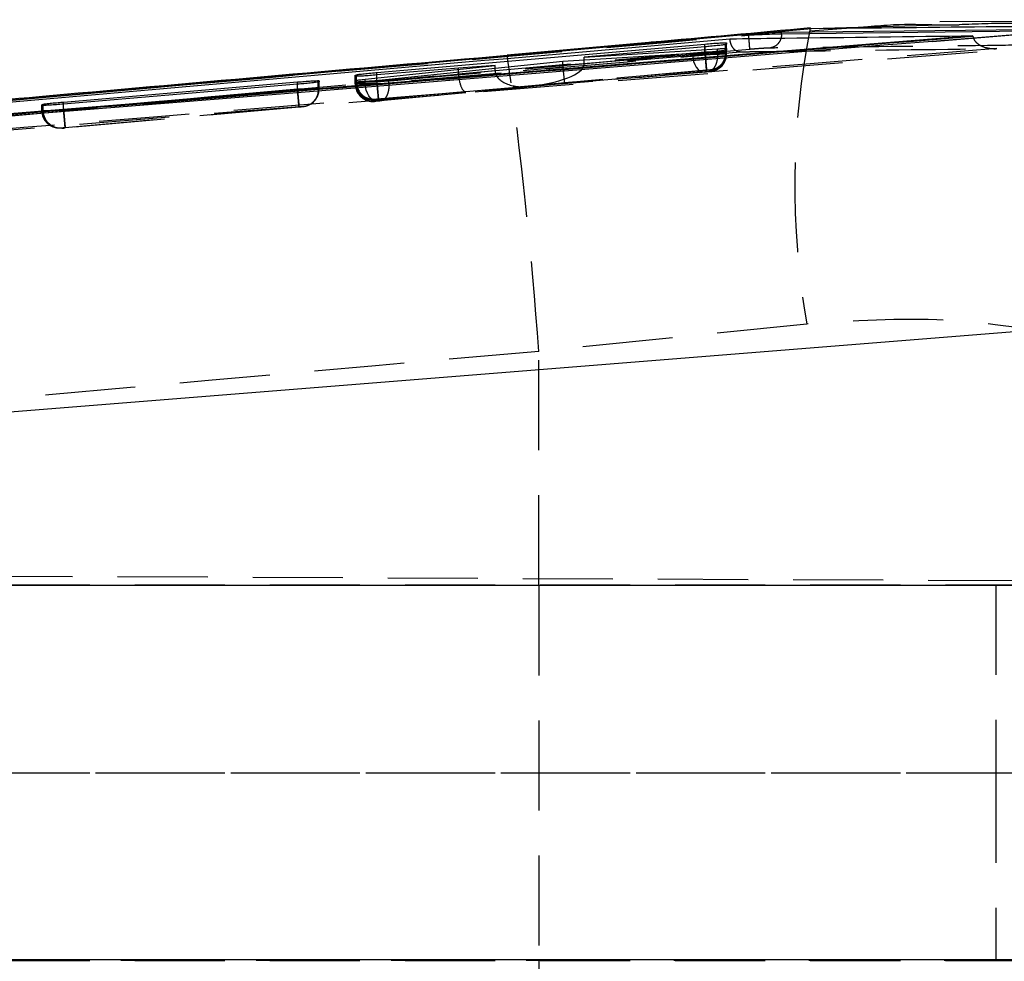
# Model space of a CAD drawing. Extents: x 49 to 390, y 18 to 272.
# Tile 11 of 36: x 270 to 284, y 136 to 149. Entities that reach past the tile are written whole.
import ezdxf

# ---------------------------------------------------------------- set-up
doc = ezdxf.new("R2010")
doc.units = 0
doc.linetypes.add('HIDDEN', pattern=[1.905, 1.27, -0.635])
doc.layers.get('0').update_dxf_attribs({"linetype": 'CONTINUOUS'})

msp = doc.modelspace()

# ---------------------------------------------------------------- linework, layer by layer
at = {"color": 7, "linetype": 'CONTINUOUS'}
for p, q in [((287.8267, 148.9962), (283.3628, 148.9641)), ((277.2606, 148.489), (281.5545, 148.8736)), ((285.0554, 148.8604), (281.1321, 148.8163)), ((286.084, 148.9173), (283.2576, 148.6901)), ((283.3638, 148.9219), (283.6345, 148.9291)), ((280.6621, 148.7855), (254.7039, 146.4662)), ((283.8288, 148.77), (255.2493, 146.4503)), ((280.6621, 148.7791), (280.6621, 148.7855)), ((281.1321, 148.798), (281.1321, 148.8163)), ((283.2576, 148.6901), (284.5602, 148.7953)), ((283.8296, 148.7636), (283.8288, 148.77)), ((283.8296, 148.7636), (283.8375, 148.7369)), ((275.4244, 148.2515), (280.0511, 148.6529)), ((279.2607, 148.6741), (277.2628, 148.4969)), ((280.052, 148.6135), (278.3485, 148.4672)), ((278.3485, 148.4672), (280.2262, 148.5854)), ((280.3556, 148.6496), (280.3424, 148.6455)), ((280.3491, 148.5658), (280.3437, 148.5887)), ((280.3552, 148.5883), (280.3551, 148.5677)), ((280.3551, 148.56), (280.3551, 148.5791)), ((280.3557, 148.6691), (280.3556, 148.6496)), ((277.2632, 148.4919), (277.2606, 148.489)), ((279.8735, 148.5194), (278.0449, 148.4053)), ((278.3485, 148.4242), (278.3485, 148.4672)), ((280.3551, 148.5677), (280.3438, 148.5642)), ((275.2576, 148.1563), (277.0931, 148.3478)), ((276.5736, 148.3148), (275.4251, 148.2161)), ((278.0449, 148.4053), (275.5923, 148.1507)), ((277.0931, 148.3478), (276.5736, 148.3148)), ((277.0931, 148.3065), (277.0931, 148.3478)), ((275.12, 148.1988), (275.1201, 148.216)), ((275.1201, 148.216), (275.1379, 148.2206)), ((271.0063, 147.8347), (274.3039, 148.1178)), ((274.3046, 148.0853), (271.0069, 147.8054)), ((274.6083, 148.1197), (274.5987, 148.1167)), ((274.6084, 148.1352), (274.6083, 148.1197)), ((275.1194, 148.1181), (275.1196, 148.1374)), ((275.1196, 148.1374), (275.1351, 148.1415)), ((275.1196, 148.1181), (275.1196, 148.1374)), ((275.1351, 148.1172), (275.1351, 148.1415)), ((270.7019, 147.7871), (270.702, 147.8009)), ((270.702, 147.8009), (270.7161, 147.8044)), ((252.7024, 142.0555), (286.192, 144.7423)), ((286.4342, 141.015), (252.5189, 141.015)), ((286.4342, 135.7339), (252.5189, 135.7339))]:
    msp.add_line(p, q, dxfattribs=at)
at = {"color": 8, "linetype": 'CONTINUOUS'}
for p, q in [((281.5344, 148.8748), (281.5545, 148.8736)), ((281.5545, 148.8736), (283.3638, 148.9219)), ((281.1321, 148.798), (285.0315, 148.8429)), ((280.0511, 148.6134), (280.0511, 148.6529)), ((280.2262, 148.549), (280.2262, 148.5854)), ((268.491, 147.7077), (277.2606, 148.489)), ((275.1379, 148.1977), (275.1379, 148.2206)), ((275.2576, 148.1228), (275.2576, 148.1563)), ((275.4244, 148.2161), (275.4244, 148.2515)), ((274.3039, 148.0853), (274.3039, 148.1178)), ((270.7161, 147.7863), (270.7161, 147.8044)), ((271.0063, 147.8053), (271.0063, 147.8347))]:
    msp.add_line(p, q, dxfattribs=at)
at = {"color": 7, "linetype": 'HIDDEN'}
for p, q in [((282.3495, 148.8948), (281.5381, 148.8351)), ((283.6342, 148.9207), (283.3282, 148.9209)), ((267.4326, 147.2168), (284.5837, 148.6011)), ((280.0511, 148.5359), (280.0511, 148.6134)), ((280.052, 148.5302), (280.052, 148.6135)), ((280.3424, 148.535), (280.3424, 148.6455)), ((280.3552, 148.5195), (280.3552, 148.5883)), ((280.3556, 148.5353), (280.3556, 148.6496)), ((280.3557, 148.5403), (280.3557, 148.6691)), ((280.0511, 148.5359), (275.4244, 148.1263)), ((278.0449, 148.3552), (279.8735, 148.5061)), ((280.2262, 148.5179), (278.3477, 148.3627)), ((278.3485, 148.3793), (280.052, 148.5301)), ((279.8735, 148.5061), (279.8735, 148.5194)), ((280.0512, 148.5358), (280.0511, 148.5359)), ((280.052, 148.5301), (280.052, 148.5302)), ((280.2262, 148.5179), (280.2262, 148.549)), ((280.2262, 148.5177), (280.2262, 148.5179)), ((280.3424, 148.535), (280.3424, 148.535)), ((280.3438, 148.5139), (280.3438, 148.5642)), ((280.3438, 148.5139), (280.3438, 148.5138)), ((280.355, 148.5084), (280.3552, 148.5138)), ((280.3551, 148.5141), (280.3551, 148.5677)), ((280.3551, 148.5141), (280.3551, 148.56)), ((280.3551, 148.5141), (280.3552, 148.5195)), ((280.3552, 148.5195), (280.3552, 148.5195)), ((280.3555, 148.5297), (280.3556, 148.5353)), ((280.3555, 148.5297), (280.3556, 148.5346)), ((280.3556, 148.5353), (280.3557, 148.5403)), ((275.5925, 148.0995), (278.046, 148.3303)), ((276.5736, 148.2348), (276.5736, 148.3148)), ((277.0931, 148.2776), (277.0931, 148.3065)), ((278.0449, 148.3552), (278.0449, 148.4053)), ((278.3485, 148.3793), (278.3485, 148.4242)), ((280.1278, 148.2912), (280.1276, 148.2863)), ((275.12, 148.1161), (275.12, 148.1988)), ((275.1201, 148.121), (275.1201, 148.216)), ((275.1379, 148.1214), (275.1379, 148.1977)), ((277.0931, 148.2732), (275.2576, 148.1007)), ((275.4244, 148.1263), (275.4244, 148.2161)), ((275.4251, 148.1205), (276.5742, 148.2222)), ((275.4251, 148.1205), (275.4251, 148.2161)), ((275.4465, 147.8773), (280.0729, 148.2868)), ((276.5736, 148.2348), (277.0931, 148.2776)), ((280.0742, 148.2811), (277.5823, 148.0605)), ((277.5823, 148.0605), (280.1032, 148.2688)), ((280.041, 148.2571), (278.0726, 148.0947)), ((280.1276, 148.2863), (280.1254, 148.286)), ((280.1272, 148.2651), (280.1255, 148.2648)), ((280.1273, 148.2705), (280.1272, 148.2651)), ((274.3039, 148.0165), (271.0063, 147.7245)), ((274.3039, 148.0165), (274.3039, 148.0853)), ((274.304, 148.0164), (274.3039, 148.0165)), ((274.3046, 148.0111), (274.3046, 148.0853)), ((274.5987, 148.016), (274.5987, 148.1167)), ((274.5987, 148.0159), (274.5987, 148.016)), ((274.6083, 148.0162), (274.6083, 148.1197)), ((274.6083, 148.0162), (274.6084, 148.0208)), ((274.6083, 148.0106), (274.6084, 148.0153)), ((274.6084, 148.0208), (274.6084, 148.1352)), ((275.1194, 148.0923), (275.1194, 148.1181)), ((275.1196, 148.0981), (275.1194, 148.0923)), ((275.1194, 148.0923), (275.1194, 148.0923)), ((275.1196, 148.1375), (275.1196, 148.0981)), ((275.1196, 148.0981), (275.1196, 148.1181)), ((275.1351, 148.0985), (275.1351, 148.1172)), ((275.1351, 148.0985), (275.1351, 148.0985)), ((275.2576, 148.1007), (275.2576, 148.1228)), ((275.4162, 147.8517), (277.5551, 148.0527)), ((275.4244, 148.1263), (275.4465, 147.8773)), ((275.4251, 148.1205), (275.4251, 148.1205)), ((278.0726, 148.0947), (275.4774, 147.8505)), ((275.5923, 148.0995), (275.5923, 148.1507)), ((275.5923, 148.0995), (275.5925, 148.0995)), ((277.5551, 148.0527), (276.6771, 147.9804)), ((271.0071, 147.7191), (274.3046, 148.011)), ((274.3046, 148.011), (274.3046, 148.0111)), ((276.6771, 147.9804), (275.4473, 147.8715)), ((270.7019, 147.7146), (270.7019, 147.7871)), ((270.702, 147.7192), (270.702, 147.8009)), ((270.7161, 147.7196), (270.7161, 147.7863)), ((271.0063, 147.7245), (271.0063, 147.8053)), ((271.0069, 147.7191), (271.0069, 147.8054)), ((271.0283, 147.4755), (274.3257, 147.7674)), ((274.3269, 147.762), (271.0292, 147.4701)), ((274.3804, 147.7672), (274.3787, 147.7669)), ((274.4241, 147.775), (274.3804, 147.7672)), ((274.3805, 147.7718), (274.3804, 147.7672)), ((275.3942, 147.8495), (275.3729, 147.849)), ((275.3915, 147.8433), (275.3916, 147.8491)), ((275.3916, 147.8491), (275.3942, 147.8495)), ((275.392, 147.8671), (275.3921, 147.872)), ((275.3921, 147.872), (275.395, 147.8724)), ((275.3942, 147.8495), (275.4162, 147.8517)), ((270.702, 147.7192), (270.7019, 147.7146)), ((271.0063, 147.7245), (271.0063, 147.7245)), ((271.0069, 147.7191), (271.0071, 147.7191)), ((270.9739, 147.4656), (270.974, 147.4702)), ((270.974, 147.4702), (270.9763, 147.4706)), ((281.4862, 144.7028), (277.708, 144.3177)), ((277.708, 141.0182), (277.708, 144.3177)), ((248.9084, 141.241), (293.7593, 141.0453)), ((251.0561, 141.0244), (286.5527, 141.0244)), ((252.765, 141.0182), (277.708, 141.0182)), ((277.708, 141.0182), (277.708, 135.7307)), ((277.708, 141.0182), (286.4244, 141.0182)), ((284.1545, 141.0244), (284.1545, 138.3744)), ((248.5986, 138.3744), (293.7593, 138.3744)), ((251.0561, 138.3744), (286.5527, 138.3744)), ((284.1545, 138.3744), (284.1545, 135.7244)), ((251.0561, 135.7244), (286.5527, 135.7244)), ((252.765, 135.7307), (277.708, 135.7307)), ((277.708, 135.7307), (277.708, 132.4312)), ((277.708, 135.7307), (286.4244, 135.7307))]:
    msp.add_line(p, q, dxfattribs=at)
at = {"color": 7, "linetype": 'CONTINUOUS', "flags": 128}
msp.add_lwpolyline([(283.2576, 148.6901), (282.5745, 148.6349), (276.1042, 148.1121), (267.4092, 147.4095)], dxfattribs=at)
at = {"color": 7, "linetype": 'HIDDEN', "flags": 128}
for points in [[(279.8735, 148.5061), (279.8793, 148.4557), (279.8908, 148.4073), (279.9076, 148.363), (279.9291, 148.3247), (279.9542, 148.2938), (279.982, 148.2717), (280.0114, 148.2593), (280.041, 148.2571)], [(275.4162, 147.8517), (275.3886, 147.8546), (275.3612, 147.8676), (275.3351, 147.8899), (275.3114, 147.9208), (275.2911, 147.959), (275.2749, 148.0029), (275.2636, 148.0508), (275.2576, 148.1007)]]:
    msp.add_lwpolyline(points, dxfattribs=at)
at = {"color": 7, "linetype": 'HIDDEN'}
for centre, radius, start, end in [((292.7176, 146.6592), 11.4006, 168.79362, 189.88118), ((215.6698, 139.8174), 62.2013, 4.14905, 8.01653), ((280.1051, 148.5141), 0.25, 304.19004, 359.99894), ((280.1051, 148.514), 0.2499, 275.05542, 297.57835), ((280.1056, 148.5354), 0.25, 275.06115, 314.5683), ((274.3584, 148.0162), 0.2499, 304.74766, 0.00496), ((275.3696, 148.0981), 0.25, 180.00046, 275.06077), ((275.3701, 148.121), 0.25, 180.00038, 275.06128), ((275.3829, 148.1171), 0.245, 178.99125, 272.83495), ((270.952, 147.7193), 0.25, 180.00061, 275.0624), ((270.9622, 147.7162), 0.2461, 179.2201, 273.29937)]:
    msp.add_arc(centre, radius, start, end, dxfattribs=at)
for centre, major_axis, ratio, start_param, end_param in [((280.053, 148.5095), (0.3021, 0.0046), 0.0014488, 6.0086843, 6.2893017), ((277.5603, 148.3095), (0.7875, 0.0674), 0.3162787, 4.7133188, 6.2264306), ((278.2683, 148.3617), (0.0274, 0.2495), 0.8888615, 1.6939598, 1.7937316), ((278.0505, 148.3437), (-0.022, 0.249), 0.0228779, 1.6225684, 3.1517419), ((277.994, 148.3479), (0.3519, 0.0615), 0.6971851, 6.0958805, 6.1619173), ((276.9979, 148.2577), (0.4237, 0.0349), 0.5879954, 3.0931706, 3.1435666), ((276.6551, 148.2294), (-0.0213, 0.2491), 0.3248668, 1.571802, 3.1509517), ((277.317, 148.2839), (0.0275, 0.2494), 0.8910007, 1.6939714, 1.7115317), ((277.5331, 148.3018), (0.4394, 0.0388), 0.5666884, 3.1005863, 4.7125717), ((274.3018, 148.0112), (0.3066, 0.005), 0.0015498, 6.0310915, 6.2783414), ((275.4186, 148.1025), (0.299, 0.0043), 0.0013768, 2.8174501, 3.1524646), ((275.4185, 148.1253), (0.2985, 0.0043), 0.0013646, 2.7936423, 3.1551872), ((275.4239, 148.1029), (0.3045, 0.0048), 0.0015035, 2.148886, 2.8192335), ((271.0013, 147.7236), (0.2993, 0.0044), 0.0013844, 2.8331443, 3.1508894)]:
    msp.add_ellipse(centre, major_axis=major_axis, ratio=ratio, start_param=start_param, end_param=end_param, dxfattribs=at)
at = {"color": 7, "linetype": 'CONTINUOUS'}
for points, knots in [([(281.5369, 148.88), (280.7902, 148.8118), (280.0322, 148.7426), (279.2719, 148.6751), (279.2607, 148.6741)], [0, 0, 0, 0, 0.9851957, 1, 1, 1, 1]), ([(281.5545, 148.8736), (282.4305, 148.8824), (283.9416, 148.8975), (285.4501, 148.9115), (286.084, 148.9173)], [0, 0, 0, 0, 0.57971884, 1, 1, 1, 1]), ([(283.3282, 148.9209), (283.1223, 148.9259), (282.7961, 148.9338), (282.4698, 148.9053), (282.3495, 148.8948)], [0, 0, 0, 0, 0.6311664, 1, 1, 1, 1]), ([(255.2259, 146.5037), (255.2416, 146.5051), (255.7964, 146.5548), (258.508, 146.7972), (266.8841, 147.5419), (274.7218, 148.2287), (280.4025, 148.7264)], [0, 0, 0, 0, 0.0018693, 0.0661233, 0.3231391, 1, 1, 1, 1]), ([(255.2493, 146.4488), (260.0072, 146.8328), (269.5335, 147.6017), (279.0601, 148.3754), (283.829, 148.7635), (283.8296, 148.7636)], [0, 0, 0, 0, 0.4994087, 0.9999387, 1, 1, 1, 1]), ([(280.4025, 148.7264), (280.434, 148.7268), (280.6928, 148.7303), (281.835, 148.7452), (282.9456, 148.759), (283.8288, 148.77)], [0, 0, 0, 0, 0.0275737, 0.2266558, 1, 1, 1, 1]), ([(281.1321, 148.8163), (281.105, 148.8156), (281.0506, 148.8141), (280.9169, 148.8059), (280.7815, 148.7958), (280.6928, 148.7881), (280.6625, 148.7855)], [0, 0, 0, 0, 0.2723224, 0.5446322, 0.8445932, 1, 1, 1, 1]), ([(280.6629, 148.7791), (280.6634, 148.7792), (280.6639, 148.7792), (280.6644, 148.7792), (280.6644, 148.7793)], [0, 0, 0, 0, 0.96133108, 1, 1, 1, 1]), ([(280.6644, 148.7793), (280.6644, 148.7793), (280.7166, 148.7817), (280.8225, 148.7876), (280.9708, 148.7938), (281.0752, 148.7971), (281.1176, 148.798), (281.1321, 148.798), (281.1321, 148.798)], [0, 0, 0, 0, 0.0001022, 0.2685869, 0.5417598, 0.843412, 0.9998928, 1, 1, 1, 1]), ([(280.0511, 148.6529), (280.0854, 148.6557), (280.154, 148.6614), (280.2453, 148.6676), (280.314, 148.6709), (280.3503, 148.6712), (280.3542, 148.6697), (280.3557, 148.6691)], [0, 0, 0, 0, 0.2155517, 0.4311379, 0.6460405, 0.8606424, 1, 1, 1, 1]), ([(280.3424, 148.6455), (280.3291, 148.6433), (280.3025, 148.6389), (280.2255, 148.6299), (280.1385, 148.6211), (280.0781, 148.6158), (280.052, 148.6135)], [0, 0, 0, 0, 0.2655918, 0.5311564, 0.7970299, 1, 1, 1, 1]), ([(280.2262, 148.5854), (280.2457, 148.5865), (280.2917, 148.5892), (280.3429, 148.5907), (280.351, 148.5891), (280.3552, 148.5883)], [0, 0, 0, 0, 0.26322753, 0.61976749, 1, 1, 1, 1]), ([(277.263, 148.4908), (275.1115, 148.3025), (272.1879, 148.0467), (269.265, 147.7828), (268.4931, 147.713)], [0, 0, 0, 0, 0.735897, 1, 1, 1, 1]), ([(280.3438, 148.5642), (280.3308, 148.562), (280.3048, 148.5578), (280.228, 148.549), (280.1334, 148.5396), (280.029, 148.5305), (279.9391, 148.5236), (279.8917, 148.5206), (279.8735, 148.5194)], [0, 0, 0, 0, 0.1781151, 0.3562122, 0.5345113, 0.7124734, 0.8895899, 1, 1, 1, 1]), ([(275.4251, 148.2161), (275.3908, 148.2133), (275.3222, 148.2076), (275.2307, 148.2013), (275.1618, 148.1976), (275.1255, 148.197), (275.1215, 148.1983), (275.12, 148.1988)], [0, 0, 0, 0, 0.2157244, 0.4314803, 0.6466499, 0.8615604, 1, 1, 1, 1]), ([(275.1351, 148.1415), (275.149, 148.1435), (275.1765, 148.1476), (275.2307, 148.1534), (275.2576, 148.1563)], [0, 0, 0, 0, 0.50356, 1, 1, 1, 1]), ([(275.1379, 148.2206), (275.1529, 148.2229), (275.1827, 148.2273), (275.2636, 148.2363), (275.348, 148.2447), (275.4033, 148.2496), (275.4244, 148.2515)], [0, 0, 0, 0, 0.2767138, 0.5534275, 0.8303342, 1, 1, 1, 1]), ([(274.3039, 148.1178), (274.3382, 148.1206), (274.4067, 148.1263), (274.498, 148.1327), (274.5668, 148.1363), (274.603, 148.137), (274.6069, 148.1357), (274.6084, 148.1352)], [0, 0, 0, 0, 0.2155234, 0.4310819, 0.6460564, 0.8607732, 1, 1, 1, 1]), ([(274.5987, 148.1167), (274.5867, 148.1148), (274.5628, 148.1109), (274.489, 148.1025), (274.3999, 148.0936), (274.3351, 148.088), (274.3046, 148.0853)], [0, 0, 0, 0, 0.2567943, 0.513579, 0.7706606, 1, 1, 1, 1]), ([(275.5923, 148.1507), (275.5615, 148.1477), (275.5, 148.1416), (275.394, 148.1326), (275.2932, 148.1249), (275.2071, 148.1193), (275.1461, 148.1166), (275.122, 148.1167), (275.12, 148.1178), (275.1194, 148.1181)], [0, 0, 0, 0, 0.1585414, 0.3171017, 0.4751499, 0.6324539, 0.7892824, 0.9461177, 1, 1, 1, 1]), ([(271.0069, 147.8054), (270.9726, 147.8026), (270.9041, 147.7969), (270.8126, 147.7905), (270.7437, 147.7866), (270.7074, 147.7856), (270.7034, 147.7867), (270.7019, 147.7871)], [0, 0, 0, 0, 0.2156819, 0.4313993, 0.6466158, 0.8616361, 1, 1, 1, 1]), ([(270.7161, 147.8044), (270.7298, 147.8064), (270.7572, 147.8104), (270.8352, 147.8189), (270.9218, 147.8273), (270.9812, 147.8325), (271.0063, 147.8347)], [0, 0, 0, 0, 0.26795543, 0.53590693, 0.80409153, 1, 1, 1, 1])]:
    msp.add_open_spline(points, degree=3, knots=knots, dxfattribs=at)
at = {"color": 7, "linetype": 'HIDDEN'}
for points, knots in [([(283.6345, 148.9291), (283.8781, 148.9391), (285.0813, 148.9882), (286.2498, 148.784), (287.1816, 148.6211)], [0, 0, 0, 0, 0.2024735, 1, 1, 1, 1]), ([(255.8966, 146.5727), (258.146, 146.776), (266.4002, 147.5221), (274.6561, 148.2498), (280.6621, 148.7792)], [0, 0, 0, 0, 0.2725124, 1, 1, 1, 1]), ([(280.5492, 148.5435), (280.5486, 148.5434), (280.5456, 148.543), (280.5276, 148.5417), (280.4964, 148.549), (280.4586, 148.579), (280.4298, 148.6219), (280.4101, 148.6723), (280.4049, 148.7092), (280.4025, 148.7264)], [0, 0, 0, 0, 0.0086997, 0.0491752, 0.2890766, 0.4965276, 0.6777471, 0.8499661, 1, 1, 1, 1]), ([(280.6633, 148.7791), (280.6655, 148.7533), (280.67, 148.7015), (280.6752, 148.6356), (280.6786, 148.5885), (280.6787, 148.5809), (280.6788, 148.5771)], [0, 0, 0, 0, 0.2499998, 0.4999982, 0.7499998, 1, 1, 1, 1]), ([(281.1321, 148.798), (281.1298, 148.773), (281.125, 148.723), (281.0875, 148.6586), (281.0332, 148.611), (280.9887, 148.601), (280.9665, 148.5959)], [0, 0, 0, 0, 0.2499977, 0.4999968, 0.7499979, 1, 1, 1, 1]), ([(283.8375, 148.7369), (283.8385, 148.7332), (283.8439, 148.7134), (283.8724, 148.677), (283.9369, 148.6257), (284.0406, 148.5911), (284.1241, 148.5856), (284.1671, 148.5881), (284.168, 148.5882)], [0, 0, 0, 0, 0.0261496, 0.1399847, 0.3199963, 0.6458499, 0.9930746, 1, 1, 1, 1]), ([(280.6791, 148.5771), (274.6732, 148.0475), (266.0202, 147.2846), (257.3689, 146.5024), (254.7223, 146.2631)], [0, 0, 0, 0, 0.6940824, 1, 1, 1, 1]), ([(284.168, 148.5882), (279.2892, 148.1915), (269.5879, 147.4028), (259.8861, 146.6199), (255.0634, 146.2308)], [0, 0, 0, 0, 0.5028959, 1, 1, 1, 1]), ([(280.5492, 148.5435), (280.606, 148.5442), (280.8901, 148.5479), (282.0964, 148.5632), (283.2458, 148.5771), (284.168, 148.5882)], [0, 0, 0, 0, 0.0471122, 0.2355616, 1, 1, 1, 1]), ([(280.9665, 148.5959), (280.9576, 148.5957), (280.9316, 148.5951), (280.8675, 148.5917), (280.7764, 148.5853), (280.7115, 148.5798), (280.6791, 148.5771)], [0, 0, 0, 0, 0.1561978, 0.4571272, 0.7297196, 1, 1, 1, 1]), ([(284.8878, 148.641), (284.831, 148.6403), (284.5468, 148.6372), (283.3534, 148.6239), (282.1031, 148.6095), (281.0801, 148.5973), (280.9665, 148.5959)], [0, 0, 0, 0, 0.0434774, 0.2173876, 0.9130279, 1, 1, 1, 1]), ([(255.0403, 146.286), (259.2979, 146.6663), (267.8003, 147.4258), (276.3038, 148.1713), (280.5492, 148.5435)], [0, 0, 0, 0, 0.5007599, 1, 1, 1, 1]), ([(279.8735, 148.5061), (279.8735, 148.5061), (279.9018, 148.5066), (279.9637, 148.5074), (280.0669, 148.5091), (280.1674, 148.5107), (280.2552, 148.5122), (280.3136, 148.5132), (280.3378, 148.5139), (280.3438, 148.5139), (280.3438, 148.5139)], [0, 0, 0, 0, 0.0001087, 0.1765079, 0.3522524, 0.5263044, 0.7003013, 0.8755012, 0.9998972, 1, 1, 1, 1]), ([(280.3557, 148.5402), (280.3557, 148.5402), (280.3557, 148.5402), (280.3539, 148.5403), (280.3356, 148.5401), (280.2794, 148.5393), (280.1992, 148.5381), (280.1187, 148.5369), (280.0692, 148.5361), (280.0512, 148.5358)], [0, 0, 0, 0, 0.0001017, 0.0475843, 0.2592374, 0.4721973, 0.6880114, 0.887063, 1, 1, 1, 1]), ([(280.0729, 148.2868), (280.0726, 148.2908), (280.0719, 148.2988), (280.0669, 148.3565), (280.0598, 148.4385), (280.0541, 148.5034), (280.0512, 148.5358)], [0, 0, 0, 0, 0.2499996, 0.4999992, 0.7499997, 1, 1, 1, 1]), ([(280.052, 148.5302), (280.052, 148.5302), (280.0884, 148.5308), (280.1598, 148.5318), (280.2508, 148.5334), (280.3128, 148.5343), (280.3337, 148.535), (280.3424, 148.535), (280.3424, 148.535)], [0, 0, 0, 0, 0.0001548, 0.2838599, 0.5500449, 0.8122281, 0.9998398, 1, 1, 1, 1]), ([(280.052, 148.5301), (280.0549, 148.4973), (280.0608, 148.4317), (280.0681, 148.3491), (280.0733, 148.2917), (280.0739, 148.2847), (280.0742, 148.2811)], [0, 0, 0, 0, 0.2500003, 0.4999997, 0.7500009, 1, 1, 1, 1]), ([(280.2262, 148.5177), (280.2258, 148.4863), (280.2251, 148.4233), (280.1983, 148.3429), (280.1566, 148.2846), (280.121, 148.2741), (280.1032, 148.2688)], [0, 0, 0, 0, 0.2499987, 0.4999983, 0.7499988, 1, 1, 1, 1]), ([(280.3424, 148.535), (280.3401, 148.5069), (280.3353, 148.4507), (280.2949, 148.3759), (280.234, 148.3185), (280.173, 148.292), (280.1354, 148.2873), (280.1254, 148.286)], [0, 0, 0, 0, 0.22654186, 0.45308548, 0.67961913, 0.91490038, 1, 1, 1, 1]), ([(280.3438, 148.5138), (280.3414, 148.4857), (280.3366, 148.4295), (280.2958, 148.3547), (280.2354, 148.2979), (280.1781, 148.2735), (280.1408, 148.2664), (280.1297, 148.2653), (280.1255, 148.2648)], [0, 0, 0, 0, 0.2266023, 0.4532032, 0.6798028, 0.9064045, 0.9645839, 1, 1, 1, 1]), ([(280.2061, 148.2869), (280.2222, 148.2948), (280.2639, 148.3149), (280.319, 148.3746), (280.3548, 148.4599), (280.3583, 148.529), (280.3501, 148.5621), (280.3491, 148.5658)], [0, 0, 0, 0, 0.1585073, 0.4084061, 0.6974799, 0.9660859, 1, 1, 1, 1]), ([(280.3552, 148.5195), (280.3552, 148.5195), (280.3552, 148.5195), (280.348, 148.5195), (280.3232, 148.5192), (280.2884, 148.5186), (280.2481, 148.5182), (280.2262, 148.5177), (280.2262, 148.5177)], [0, 0, 0, 0, 0.000207, 0.3162226, 0.4499318, 0.7125476, 0.9998045, 1, 1, 1, 1]), ([(280.0729, 148.2868), (280.0761, 148.2871), (280.0849, 148.2879), (280.0993, 148.2891), (280.1138, 148.2903), (280.124, 148.2911), (280.1275, 148.2913), (280.1277, 148.2912), (280.1278, 148.2912)], [0, 0, 0, 0, 0.1105381, 0.3081584, 0.5231258, 0.7380648, 0.9551835, 1, 1, 1, 1]), ([(280.1321, 148.2867), (280.1332, 148.2868), (280.136, 148.2871), (280.15, 148.289), (280.182, 148.296), (280.231, 148.3149), (280.2615, 148.3429), (280.2792, 148.3592)], [0, 0, 0, 0, 0.0297285, 0.0776344, 0.2833542, 0.5811275, 1, 1, 1, 1]), ([(280.1255, 148.2648), (280.1241, 148.2647), (280.1203, 148.2643), (280.1094, 148.2632), (280.0934, 148.2617), (280.0753, 148.26), (280.0568, 148.2584), (280.0463, 148.2575), (280.041, 148.2571)], [0, 0, 0, 0, 0.1172223, 0.2992276, 0.4774643, 0.6525871, 0.8268875, 1, 1, 1, 1]), ([(280.1254, 148.286), (280.1239, 148.2858), (280.1202, 148.2854), (280.1092, 148.2843), (280.0931, 148.2828), (280.0807, 148.2817), (280.0742, 148.2811)], [0, 0, 0, 0, 0.1876233, 0.4528572, 0.7182723, 1, 1, 1, 1]), ([(280.1032, 148.2688), (280.1071, 148.2691), (280.1146, 148.2697), (280.1211, 148.2702), (280.1259, 148.2705), (280.1267, 148.2705), (280.1273, 148.2705)], [0, 0, 0, 0, 0.2796569, 0.5468572, 0.6841896, 1, 1, 1, 1]), ([(280.1325, 148.2655), (280.1336, 148.2657), (280.1368, 148.2661), (280.1573, 148.269), (280.1834, 148.2739), (280.2023, 148.2847), (280.2061, 148.2869)], [0, 0, 0, 0, 0.0617125, 0.1832794, 0.8345671, 1, 1, 1, 1]), ([(274.6084, 148.0208), (274.6084, 148.0208), (274.6084, 148.0208), (274.6066, 148.0209), (274.5883, 148.0207), (274.532, 148.0199), (274.4518, 148.0187), (274.3714, 148.0175), (274.3219, 148.0167), (274.304, 148.0164)], [0, 0, 0, 0, 0.0000959, 0.0477899, 0.2595263, 0.4723925, 0.6882428, 0.8873648, 1, 1, 1, 1]), ([(274.3257, 147.7674), (274.3254, 147.7714), (274.3247, 147.7793), (274.3197, 147.837), (274.3125, 147.919), (274.3068, 147.984), (274.304, 148.0164)], [0, 0, 0, 0, 0.24999959, 0.49999933, 0.75000013, 1, 1, 1, 1]), ([(274.5986, 148.0159), (274.5962, 147.9878), (274.5913, 147.9316), (274.5501, 147.8569), (274.4892, 147.8), (274.4343, 147.7768), (274.3969, 147.769), (274.3858, 147.7677), (274.3787, 147.7669)], [0, 0, 0, 0, 0.2267225, 0.4534512, 0.6801786, 0.9068872, 0.9401999, 1, 1, 1, 1]), ([(275.1194, 148.0923), (275.1194, 148.0923), (275.1194, 148.0923), (275.1217, 148.0922), (275.1411, 148.0925), (275.1879, 148.0931), (275.2483, 148.094), (275.3209, 148.0951), (275.4233, 148.0967), (275.5174, 148.0983), (275.5709, 148.0992), (275.5923, 148.0995), (275.5923, 148.0995)], [0, 0, 0, 0, 0.0000935, 0.0371195, 0.1938071, 0.3533256, 0.4134487, 0.570598, 0.7276615, 0.8832372, 0.9999054, 1, 1, 1, 1]), ([(275.1194, 148.0923), (275.1222, 148.0642), (275.1277, 148.008), (275.1708, 147.9332), (275.2343, 147.8762), (275.3045, 147.8476), (275.3584, 147.8413), (275.3841, 147.8428), (275.3915, 147.8433)], [0, 0, 0, 0, 0.2032178, 0.4064382, 0.6096698, 0.8128851, 0.9462842, 1, 1, 1, 1]), ([(275.12, 148.1161), (275.12, 148.1161), (275.12, 148.1161), (275.1262, 148.1161), (275.1525, 148.1164), (275.2007, 148.1171), (275.2649, 148.118), (275.3495, 148.1193), (275.4045, 148.1202), (275.4251, 148.1205), (275.4251, 148.1205)], [0, 0, 0, 0, 0.0001261, 0.13168848, 0.34647537, 0.43940898, 0.65416751, 0.87034033, 0.99987487, 1, 1, 1, 1]), ([(275.1349, 148.0319), (275.1346, 148.0324), (275.1207, 148.0573), (275.1203, 148.087), (275.12, 148.1161)], [0, 0, 0, 0, 0.01955567, 1, 1, 1, 1]), ([(275.3122, 147.8594), (275.2904, 147.867), (275.2431, 147.8837), (275.1858, 147.9399), (275.1439, 148.0141), (275.1381, 148.0703), (275.1351, 148.0985)], [0, 0, 0, 0, 0.2218256, 0.4812232, 0.7406052, 1, 1, 1, 1]), ([(275.4473, 147.8715), (275.4471, 147.8731), (275.4468, 147.8765), (275.444, 147.9079), (275.4392, 147.9619), (275.4326, 148.0365), (275.4276, 148.0925), (275.4251, 148.1205)], [0, 0, 0, 0, 0.1723329, 0.3593973, 0.572932, 0.7864644, 1, 1, 1, 1]), ([(275.5925, 148.0995), (275.5929, 148.0714), (275.5935, 148.0154), (275.5747, 147.9408), (275.5436, 147.8841), (275.5142, 147.8612), (275.4917, 147.8526), (275.4836, 147.8514), (275.4774, 147.8505)], [0, 0, 0, 0, 0.2205148, 0.4410299, 0.6615475, 0.8820655, 0.909897, 1, 1, 1, 1]), ([(274.3046, 148.011), (274.3075, 147.9782), (274.3134, 147.9126), (274.3208, 147.83), (274.3259, 147.7725), (274.3266, 147.7655), (274.3269, 147.762)], [0, 0, 0, 0, 0.2499993, 0.5000004, 0.7500003, 1, 1, 1, 1]), ([(275.395, 147.8724), (275.3967, 147.8726), (275.4008, 147.873), (275.412, 147.8741), (275.4282, 147.8756), (275.4404, 147.8767), (275.4465, 147.8773)], [0, 0, 0, 0, 0.1819119, 0.4566039, 0.7274488, 1, 1, 1, 1]), ([(274.3257, 147.7674), (274.3288, 147.7677), (274.3377, 147.7685), (274.352, 147.7697), (274.3665, 147.7709), (274.3768, 147.7717), (274.3802, 147.7718), (274.3804, 147.7718), (274.3805, 147.7718)], [0, 0, 0, 0, 0.11021, 0.3076637, 0.5227256, 0.737678, 0.9549855, 1, 1, 1, 1]), ([(274.3787, 147.7669), (274.3774, 147.7668), (274.3741, 147.7664), (274.3639, 147.7654), (274.3513, 147.7642), (274.3387, 147.7631), (274.3313, 147.7624), (274.3269, 147.762)], [0, 0, 0, 0, 0.1737071, 0.4309646, 0.6882445, 0.8111274, 1, 1, 1, 1]), ([(275.4774, 147.8505), (275.4733, 147.8501), (275.4638, 147.8492), (275.4466, 147.8477), (275.4282, 147.8461), (275.4151, 147.845), (275.4041, 147.8441), (275.3955, 147.8435), (275.3919, 147.8432), (275.3915, 147.8433), (275.3915, 147.8433)], [0, 0, 0, 0, 0.11713249, 0.27335844, 0.42925687, 0.58520293, 0.64522787, 0.806202, 0.96707177, 1, 1, 1, 1]), ([(275.4473, 147.8715), (275.4436, 147.8712), (275.4337, 147.8703), (275.4185, 147.869), (275.4068, 147.8681), (275.398, 147.8674), (275.393, 147.8671), (275.3923, 147.8671), (275.392, 147.8671)], [0, 0, 0, 0, 0.1282343, 0.3428238, 0.5573246, 0.6510488, 0.8702681, 1, 1, 1, 1]), ([(275.4, 147.8675), (275.4036, 147.8678), (275.4123, 147.8685), (275.43, 147.87), (275.4426, 147.8711), (275.4473, 147.8715)], [0, 0, 0, 0, 0.312792, 0.7434757, 1, 1, 1, 1]), ([(270.7019, 147.7146), (270.7019, 147.7146), (270.7019, 147.7146), (270.7081, 147.7146), (270.7344, 147.715), (270.7826, 147.7156), (270.8468, 147.7166), (270.9313, 147.7179), (270.9864, 147.7187), (271.0069, 147.7191), (271.0069, 147.7191)], [0, 0, 0, 0, 0.0001251, 0.1317686, 0.3465744, 0.4394278, 0.6541168, 0.8704688, 0.9998748, 1, 1, 1, 1]), ([(270.9739, 147.4656), (270.9658, 147.4652), (270.9401, 147.4636), (270.8863, 147.4702), (270.8167, 147.4986), (270.7533, 147.5555), (270.7102, 147.6303), (270.7046, 147.6865), (270.7019, 147.7146)], [0, 0, 0, 0, 0.058867, 0.1871333, 0.3903436, 0.5935712, 0.7967845, 1, 1, 1, 1]), ([(271.0283, 147.4755), (271.0279, 147.4795), (271.0272, 147.4874), (271.0221, 147.5451), (271.0149, 147.6271), (271.0092, 147.692), (271.0063, 147.7245)], [0, 0, 0, 0, 0.2500003, 0.5, 0.7499995, 1, 1, 1, 1]), ([(271.0071, 147.7191), (271.0096, 147.6911), (271.0145, 147.6351), (271.0211, 147.5605), (271.0251, 147.5158), (271.0283, 147.4796), (271.0288, 147.4742), (271.0292, 147.4701)], [0, 0, 0, 0, 0.213772, 0.4275425, 0.6413156, 0.7213773, 1, 1, 1, 1]), ([(271.0292, 147.4701), (271.0255, 147.4697), (271.0156, 147.4689), (271.0004, 147.4676), (270.9888, 147.4666), (270.9799, 147.4659), (270.9749, 147.4656), (270.9742, 147.4656), (270.9739, 147.4656)], [0, 0, 0, 0, 0.12890728, 0.34325401, 0.55747391, 0.65114635, 0.87030249, 1, 1, 1, 1]), ([(270.9763, 147.4706), (270.9788, 147.4708), (270.9838, 147.4714), (270.998, 147.4727), (271.0135, 147.4742), (271.024, 147.4751), (271.0283, 147.4755)], [0, 0, 0, 0, 0.2716753, 0.5434845, 0.8130427, 1, 1, 1, 1]), ([(270.9813, 147.466), (270.986, 147.4664), (270.9961, 147.4672), (271.0145, 147.4688), (271.0262, 147.4698), (271.03, 147.4701)], [0, 0, 0, 0, 0.373928, 0.7978314, 1, 1, 1, 1]), ([(285.2979, 144.5142), (284.6824, 144.6195), (283.4321, 144.8335), (282.1415, 144.7468), (281.4862, 144.7028)], [0, 0, 0, 0, 0.4922518, 1, 1, 1, 1]), ([(277.708, 144.3177), (271.5647, 143.7751), (263.3125, 143.0462), (255.063, 142.2883), (252.9548, 142.0946)], [0, 0, 0, 0, 0.7444506, 1, 1, 1, 1])]:
    msp.add_open_spline(points, degree=3, knots=knots, dxfattribs=at)

doc.saveas('drawing.dxf')
